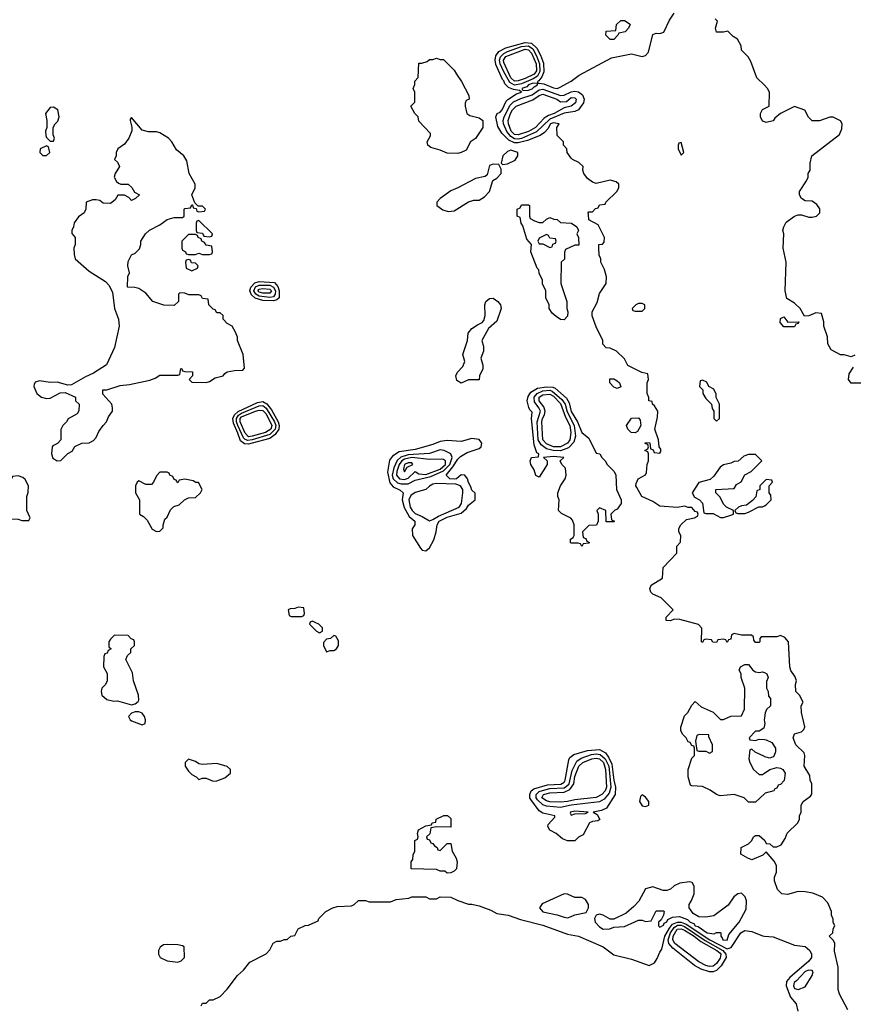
# Model space of a CAD drawing. Header units: inches. Extents: x 2789275 to 2951659, y 860290 to 1033804.
# Tile 34 of 256: x 2925799 to 2930502, y 895547 to 901098. Entities that reach past the tile are written whole.
import ezdxf

# ---------------------------------------------------------------- set-up
doc = ezdxf.new("R2010")
doc.units = ezdxf.units.IN
doc.header["$MEASUREMENT"] = 0
for name, color, linetype in [('C9829', 7, 'Continuous'), ('C9839', 7, 'Continuous'), ('C9920', 7, 'Continuous'), ('C9930', 7, 'Continuous')]:
    doc.layers.add(name, color=color, linetype=linetype)

msp = doc.modelspace()

# ---------------------------------------------------------------- linework, layer by layer
at = {"layer": 'C9829', "color": 2}
for points, elevation in [([(2926148.7, 900000), (2926130, 899986), (2926106.4, 899953.6), (2926102, 899930), (2926092, 899910), (2926092.7, 899892.7), (2926112, 899870), (2926111.3, 899830), (2926104.7, 899810), (2926105.4, 899774.6), (2926111.3, 899750), (2926190, 899681), (2926282.8, 899622.8), (2926300.7, 899600.7), (2926322, 899562), (2926334, 899470), (2926356.3, 899410), (2926360.5, 899370), (2926334, 899250), (2926287.5, 899152.5), (2926215.3, 899104.7), (2926170, 899085.2), (2926090, 899039), (2926070, 899037.2), (2926010, 899054.5), (2925970, 899052.7), (2925910, 899061.2), (2925886.4, 899053.6), (2925879.6, 899040.4), (2925878, 899030), (2925896, 898990), (2925922, 898970), (2925950, 898962.8), (2925970, 898964.7), (2926026.3, 898993.7), (2926056, 898996), (2926114, 898970), (2926114, 898950), (2926134, 898930), (2926132.7, 898892.7), (2926123.6, 898876.4), (2926071.6, 898848.4), (2926062, 898830), (2926042, 898810), (2926031.6, 898788.4), (2926030.9, 898729.1), (2926011.1, 898708.9), (2925984.7, 898695.3), (2925982, 898690), (2925978, 898650), (2925986.4, 898626.4), (2926010, 898611.3), (2926030, 898612), (2926070, 898652), (2926094.6, 898665.4), (2926110, 898692), (2926148.9, 898711.1), (2926190, 898712), (2926214.6, 898725.4), (2926230, 898742), (2926244.7, 898775.3), (2926268.7, 898810), (2926288.7, 898830), (2926300.2, 898859.8), (2926322, 898890), (2926322, 898910), (2926318, 898930), (2926267.3, 898987.3), (2926268.4, 899011.6), (2926290, 899012), (2926364.7, 899035.3), (2926418, 899042), (2926533.6, 899066.4), (2926563.1, 899076.9), (2926590, 899094), (2926690, 899094), (2926702, 899098), (2926708, 899132), (2926714, 899130), (2926718, 899118), (2926730, 899114), (2926772.7, 899112.7), (2926774, 899090), (2926754, 899070), (2926770, 899054), (2926850, 899052), (2926870, 899058), (2926902, 899078), (2926946, 899090), (2926956.4, 899103.6), (2926970, 899112), (2927010, 899121), (2927058, 899122), (2927067.3, 899132.7), (2927059, 899210), (2927028, 899290), (2927027.3, 899307.3), (2927016.4, 899336.4), (2926998, 899370), (2926970, 899386), (2926946, 899410), (2926946, 899430), (2926930, 899446), (2926910, 899446), (2926902, 899462), (2926890, 899466), (2926866, 899490), (2926862, 899522), (2926830, 899526), (2926822, 899542), (2926810, 899546), (2926752.7, 899547.3), (2926730, 899555.3), (2926702, 899558), (2926694, 899550), (2926694, 899510), (2926670, 899486), (2926611.6, 899488.4), (2926550, 899508.7), (2926510, 899555.3), (2926470, 899582), (2926448.9, 899588.9), (2926406, 899590), (2926408, 899650), (2926418, 899670), (2926408.7, 899710), (2926410, 899734), (2926430, 899772), (2926450, 899782), (2926473.6, 899806.4), (2926482, 899830), (2926482, 899850), (2926509, 899890), (2926530, 899910.8), (2926590, 899941), (2926630, 899971.3), (2926670, 899982), (2926716.4, 899983.6), (2926726, 899990), (2926726, 900000)], 14), ([(2928674, 900000), (2928674, 899990), (2928678, 899978), (2928703.6, 899963.6), (2928730, 899954), (2928750, 899954), (2928770, 899974), (2928790, 899982), (2928812.7, 899972.7), (2928831.6, 899971.6), (2928850, 899954), (2928911.6, 899951.6), (2928942, 899930), (2928952, 899910), (2928942, 899890), (2928952, 899870), (2928952.7, 899827.3), (2928930, 899826), (2928878, 899802), (2928872.7, 899787.3), (2928871.6, 899748.4), (2928854, 899730), (2928852, 899610), (2928884.7, 899510), (2928884.7, 899470), (2928891.3, 899450), (2928890, 899426), (2928870, 899406), (2928850, 899408), (2928824.7, 899424.7), (2928803.1, 899443.1), (2928786, 899470), (2928786, 899490), (2928766, 899530), (2928766, 899570), (2928748.4, 899608.4), (2928748, 899630), (2928728.4, 899668.4), (2928727.3, 899687.3), (2928718, 899698), (2928682, 899790), (2928686, 899830), (2928660.4, 899860.4), (2928636.4, 899936.4), (2928628, 899950), (2928622, 899982), (2928606, 899990), (2928606, 900000)], 10), ([(2930000, 897618), (2929982, 897618), (2929974, 897610), (2929974, 897590), (2929970, 897586), (2929950, 897586), (2929940.4, 897600.4), (2929938, 897618), (2929928, 897628), (2929870, 897628.7), (2929830, 897638), (2929814, 897630), (2929810, 897606), (2929798, 897602), (2929790, 897586), (2929782, 897602), (2929770, 897606), (2929738, 897602), (2929730, 897586), (2929708.4, 897588.4), (2929702, 897602), (2929670, 897606), (2929658, 897602), (2929650, 897586), (2929646, 897590), (2929647.3, 897667.3), (2929628.4, 897688.4), (2929523.6, 897716.4), (2929490, 897718), (2929470, 897708), (2929446, 897710), (2929446, 897730), (2929486, 897770), (2929418, 897838), (2929370, 897859), (2929359, 897870), (2929354, 897890), (2929362, 897910), (2929426, 897950), (2929428, 898010), (2929506, 898090), (2929506, 898130), (2929527.3, 898152.7), (2929528, 898190), (2929518, 898210), (2929518, 898230), (2929528, 898250), (2929560.2, 898279.8), (2929606, 898290), (2929622, 898298), (2929626, 898310), (2929622, 898322), (2929610, 898326), (2929590, 898348), (2929570, 898348), (2929550, 898355.3), (2929510, 898348), (2929410, 898355.3), (2929370, 898382), (2929308.9, 898408.9), (2929280.2, 898460.2), (2929275.3, 898470), (2929276.4, 898483.6), (2929288, 898510), (2929328.4, 898531.6), (2929334.6, 898545.4), (2929338, 898590), (2929346, 898610), (2929346, 898650), (2929342, 898662), (2929326, 898670), (2929342, 898678), (2929346, 898690), (2929342, 898702), (2929328, 898708), (2929330, 898714), (2929352.7, 898712.7), (2929358, 898678), (2929372.7, 898672.7), (2929378, 898658), (2929410, 898654), (2929416.4, 898663.6), (2929416.4, 898676.4), (2929406, 898690), (2929402, 898730), (2929382, 898790), (2929396.4, 898856.4), (2929398, 898890), (2929380.4, 898920.4), (2929368, 898930), (2929366, 898946), (2929348, 898950), (2929347.3, 898967.3), (2929338, 898990), (2929338, 899050), (2929346, 899070), (2929342, 899102), (2929308.4, 899108.4), (2929230, 899148), (2929210, 899186), (2929166, 899230), (2929130, 899246), (2929107.3, 899247.3), (2929088.4, 899268.4), (2929088, 899290), (2929050, 899366), (2929028.9, 899428.9), (2929028.7, 899450), (2929056.5, 899503.5), (2929070, 899554), (2929108, 899610), (2929108.4, 899648.4), (2929098, 899690), (2929078, 899730), (2929078, 899750), (2929068, 899770), (2929066, 899810), (2929066, 899830), (2929087.3, 899832.7), (2929096.4, 899843.6), (2929098, 899870), (2929062, 899942), (2929009.1, 899969.1), (2929006.8, 900000)], 10), ([(2930000, 898496), (2929974, 898470), (2929974, 898450), (2929958, 898442), (2929951.6, 898408.4), (2929932.7, 898387.3), (2929899.6, 898360.4), (2929870, 898358), (2929854, 898350), (2929834, 898330), (2929838, 898318), (2929850, 898314), (2929890, 898314), (2929910, 898322), (2929968, 898352), (2929990, 898352), (2930000, 898357)], 10), ([(2930000, 896733), (2929950, 896686), (2929910, 896686), (2929886, 896710), (2929830, 896728.7), (2929750, 896722), (2929729.1, 896729.1), (2929693.6, 896753.6), (2929650, 896775.3), (2929590, 896778), (2929583.1, 896783.1), (2929569.1, 896829.1), (2929569, 896870), (2929590, 896934), (2929606, 896950), (2929606, 896990), (2929602, 897002), (2929590, 897006), (2929582, 897022), (2929570, 897026), (2929558, 897050), (2929538, 897070), (2929528.7, 897090), (2929528.7, 897110), (2929550, 897174), (2929568.4, 897191.6), (2929590, 897234), (2929610, 897254), (2929643.6, 897223.6), (2929710, 897194), (2929752.7, 897152.7), (2929770, 897152), (2929810, 897172), (2929870, 897174), (2929888.4, 897211.6), (2929888.9, 897328.9), (2929868.7, 897390), (2929868, 897410), (2929858, 897430), (2929866, 897450), (2929890, 897462), (2929910, 897462), (2929934, 897430), (2929950, 897422), (2929970, 897418), (2929990, 897422), (2930000, 897417)], 10), ([(2930000, 897162), (2929998, 897150), (2930000, 897140)], 10), ([(2930000, 897121.3), (2929996, 897104), (2929970, 897086), (2929950, 897086), (2929914, 897050), (2929918, 897038), (2929950, 897034), (2929970, 897042), (2930000, 897039)], 10), ([(2930000, 896943), (2929948, 896968), (2929930, 896986), (2929918, 896982), (2929912, 896930), (2929918, 896910), (2929938, 896870), (2929970, 896842), (2929990, 896842), (2930000, 896849.3)], 10), ([(2930000, 896396.4), (2929991.6, 896388.4), (2929930, 896362), (2929906, 896370), (2929867.3, 896392.7), (2929868.9, 896431.1), (2929910, 896452), (2929928.9, 896471.1), (2929938, 896490), (2929950, 896498), (2929970, 896498), (2930000, 896471.8)], 10), ([(2926822, 895538), (2926830, 895554), (2926850, 895554), (2926870, 895572), (2926890, 895572), (2926928.9, 895591.1), (2926970, 895632), (2927028, 895710), (2927060.4, 895739.6), (2927096.4, 895783.6), (2927188.4, 895831.6), (2927210, 895854), (2927228.9, 895891.1), (2927250, 895902), (2927270, 895902), (2927290, 895912), (2927307.3, 895912.7), (2927328.7, 895931.3), (2927350, 895934), (2927370, 895972), (2927408.4, 895991.6), (2927427.3, 895992.7), (2927482, 896018), (2927486, 896030), (2927526, 896070), (2927566, 896090), (2927590, 896098), (2927670, 896102), (2927686, 896110), (2927710, 896131.3), (2927750, 896131.3), (2927770, 896124.7), (2927890, 896124.7), (2927923.1, 896136.9), (2927994.6, 896145.4), (2928010, 896152), (2928090, 896152), (2928110, 896142), (2928150, 896142), (2928170, 896152), (2928230, 896151.3), (2928270, 896131.3), (2928330, 896111.3), (2928350, 896111.3), (2928390, 896101), (2928456.8, 896076.8), (2928490, 896058), (2928554, 896050), (2928624, 896024), (2928750, 895992.7), (2928890, 895942.8), (2928952, 895930), (2929090, 895870.8), (2929150, 895824.7), (2929250, 895801), (2929350, 895764.9), (2929379.4, 895780.6), (2929395.4, 895804.6), (2929410, 895841), (2929422, 895858), (2929438.3, 895930), (2929463.8, 895976.2), (2929482.4, 895997.6), (2929510, 896010.7), (2929530, 896009.2), (2929558.1, 895998.1), (2929691.2, 895910), (2929790, 895860.2), (2929813.2, 895866.8), (2929867.1, 895950), (2929890, 895962.8), (2929930, 895956.5), (2929990, 895932.9), (2930000, 895931.8)], 10)]:
    msp.add_lwpolyline(points, dxfattribs=dict(at, elevation=elevation))
for points, elevation in [([(2926810, 899966), (2926798, 899962), (2926794, 899950), (2926794, 899910), (2926798, 899898), (2926830, 899894), (2926838, 899878), (2926870, 899874), (2926882, 899878), (2926886, 899890)], 14), ([(2926790, 899886), (2926750, 899886), (2926714, 899850), (2926714, 899810), (2926718, 899798), (2926734, 899790), (2926738, 899778), (2926750, 899774), (2926790, 899774), (2926810, 899782), (2926830, 899774), (2926870, 899774), (2926882, 899778), (2926886, 899790), (2926882, 899822), (2926850, 899826), (2926842, 899842), (2926826, 899850), (2926822, 899862), (2926806, 899870), (2926802, 899882)], 14), ([(2928770, 899886), (2928730, 899866), (2928722, 899850), (2928730, 899834), (2928750, 899834), (2928790, 899814), (2928802, 899818), (2928807.3, 899832.7), (2928822, 899838), (2928826, 899850), (2928822, 899862), (2928790, 899866), (2928782, 899882)], 10), ([(2926750, 899746), (2926738, 899742), (2926734, 899730), (2926738, 899698), (2926770, 899682), (2926802, 899698), (2926806, 899710), (2926790, 899726), (2926767.3, 899727.3), (2926762, 899742)], 14), ([(2927230, 899512.1), (2927170, 899515), (2927127.9, 899527.9), (2927106.6, 899546.6), (2927100, 899560), (2927097.1, 899570), (2927102, 899590), (2927126, 899614), (2927150, 899621.1), (2927235.7, 899615.7), (2927254.5, 899594.5), (2927263.1, 899570), (2927262.3, 899530), (2927250, 899519.1)], 10), ([(2927210, 899532), (2927150, 899539.2), (2927130.7, 899550.7), (2927119.4, 899570), (2927128.9, 899591.1), (2927150, 899601.9), (2927210, 899600.6), (2927230.1, 899590.1), (2927241.9, 899570), (2927239.5, 899550), (2927230, 899536.2)], 6), ([(2927210, 899555.6), (2927170, 899556.2), (2927150, 899562), (2927142.5, 899570), (2927150, 899579), (2927170, 899582.3), (2927210, 899578.1), (2927218.4, 899570)], 2), ([(2928290, 899048.7), (2928264, 899064), (2928259, 899090), (2928268.7, 899110), (2928298, 899142), (2928309, 899170), (2928299, 899210), (2928325.2, 899290), (2928329, 899330), (2928350, 899356), (2928381.5, 899378.5), (2928408, 899390), (2928418, 899402), (2928425.2, 899430), (2928422.7, 899490), (2928429.3, 899510), (2928450, 899526.8), (2928470, 899527.3), (2928496, 899510), (2928510.8, 899490), (2928514.8, 899470), (2928490, 899398), (2928442.8, 899357.2), (2928406, 899290), (2928415.3, 899255.3), (2928416, 899230), (2928401, 899190), (2928412, 899150), (2928412, 899130), (2928392, 899090), (2928391.6, 899068.4), (2928330, 899068)], 10), ([(2929310, 899498), (2929290, 899498), (2929274, 899490), (2929254, 899470), (2929258, 899458), (2929270, 899454), (2929310, 899454), (2929326, 899470), (2929326, 899490)], 10), ([(2929170, 899018), (2929150, 899026), (2929128, 899050), (2929127.3, 899072.7), (2929150, 899074), (2929170, 899062), (2929182, 899050), (2929190, 899028)], 10), ([(2929650, 899066), (2929638, 899062), (2929634, 899030), (2929652, 899012), (2929652, 898990), (2929670, 898962), (2929702, 898930), (2929705.4, 898905.4), (2929714, 898890), (2929714, 898850), (2929730, 898834), (2929746, 898850), (2929746, 898930), (2929728, 898968), (2929727.3, 898987.3), (2929714.6, 899014.6), (2929686, 899030), (2929674.6, 899054.6)], 10), ([(2929150, 898266), (2929107.3, 898267.3), (2929106, 898330), (2929070, 898346), (2929054, 898330), (2929062, 898310), (2929062, 898270), (2929052.7, 898247.3), (2929010, 898246), (2928974, 898210), (2928978, 898178), (2928992.7, 898172.7), (2928998, 898158), (2929014, 898150), (2929010, 898146), (2928978, 898142), (2928970, 898128.7), (2928962, 898142), (2928950, 898146), (2928910, 898146), (2928906, 898150), (2928906, 898170), (2928922, 898178), (2928926, 898190), (2928926, 898250), (2928916.4, 898276.4), (2928908.4, 898288.4), (2928854.6, 898314.6), (2928838, 898330), (2928842, 898390), (2928835.3, 898410), (2928835.3, 898430), (2928848.7, 898470), (2928875.3, 898510), (2928882, 898530), (2928878, 898570), (2928858, 898590), (2928848, 898610), (2928868.7, 898630), (2928810, 898636), (2928754, 898630), (2928774, 898610), (2928774, 898590), (2928730, 898518), (2928710, 898528), (2928700.2, 898560.2), (2928682, 898590), (2928678, 898610), (2928686, 898630), (2928726, 898634), (2928728, 898650), (2928716.5, 898656.5), (2928701.4, 898701.4), (2928686.6, 898850), (2928690, 898886), (2928677.5, 898897.5), (2928671.1, 898911.1), (2928662, 898950), (2928667.4, 898972.6), (2928682.4, 898997.6), (2928719.3, 899020.7), (2928770, 899028.1), (2928806.2, 899026.2), (2928820.3, 899020.3), (2928883.5, 898963.5), (2928898.6, 898938.6), (2928910, 898888.8), (2928944.8, 898830), (2928970, 898770.8), (2929010, 898738), (2929050, 898654), (2929072, 898650), (2929082, 898630), (2929102, 898610), (2929112, 898590), (2929152, 898550), (2929162, 898530), (2929166, 898450), (2929191.3, 898390), (2929191.3, 898370), (2929170, 898338), (2929154, 898330), (2929134, 898310), (2929138, 898278), (2929154, 898270)], 10), ([(2928850, 898667.4), (2928808.2, 898668.2), (2928770, 898677.6), (2928740.2, 898700.2), (2928724.2, 898730), (2928718.5, 898830), (2928736.7, 898890), (2928728.1, 898910), (2928702.9, 898942.9), (2928701.5, 898970), (2928717.1, 898990), (2928750, 899005.1), (2928790, 899008.6), (2928803.2, 899003.2), (2928857.2, 898957.2), (2928876.9, 898930), (2928887.8, 898887.8), (2928926.7, 898810), (2928935.1, 898750), (2928924.7, 898715.3), (2928895, 898685)], 6), ([(2928850, 898689.9), (2928809.6, 898690), (2928770, 898707.3), (2928749.2, 898730), (2928743.7, 898830), (2928748.5, 898850), (2928760.3, 898870), (2928763.4, 898890), (2928755.3, 898915.3), (2928729.8, 898950), (2928729.8, 898969.8), (2928750, 898983), (2928790, 898986.5), (2928810, 898975), (2928850, 898934.5), (2928877.3, 898857.3), (2928901.4, 898810), (2928908.1, 898770), (2928902.6, 898730), (2928888.9, 898710)], 2), ([(2927090, 898705.2), (2927067.5, 898707.5), (2927043.6, 898723.6), (2927030, 898766.3), (2927004.1, 898824.1), (2927001.7, 898850), (2927009.9, 898870.1), (2927031.2, 898888.8), (2927140.4, 898939.6), (2927170, 898944.7), (2927192.1, 898932.1), (2927218.4, 898898.4), (2927256.1, 898830), (2927262.9, 898810), (2927260.1, 898790), (2927240.1, 898759.9), (2927210, 898736.5), (2927110, 898709.9)], 10), ([(2927085.1, 898725.1), (2927070, 898730.6), (2927060.9, 898740.9), (2927028.5, 898810), (2927021.5, 898830), (2927020.8, 898850), (2927032.3, 898867.7), (2927050, 898879.6), (2927150, 898921.3), (2927170, 898921.9), (2927190, 898907.9), (2927235.3, 898830), (2927243.3, 898810), (2927239.1, 898790), (2927210, 898758.9), (2927110, 898728.5)], 6), ([(2927090, 898745.8), (2927070, 898767.1), (2927041.9, 898830), (2927041.7, 898850), (2927050, 898858.9), (2927129.6, 898890), (2927150, 898896.6), (2927170, 898895.4), (2927190, 898875), (2927221.7, 898810), (2927215.1, 898790), (2927185.5, 898770), (2927110, 898749.4)], 2), ([(2929270, 898768.7), (2929248, 898770), (2929228.7, 898790), (2929222, 898810), (2929250, 898852), (2929290, 898854), (2929299.6, 898839.6), (2929302, 898810), (2929283.6, 898776.4)], 10), ([(2928350, 898736.9), (2928290, 898720.5), (2928210, 898724.7), (2928170, 898719.7), (2928130, 898703), (2928030, 898675.1), (2927939.1, 898660.9), (2927902, 898638), (2927884.6, 898615.4), (2927872.9, 898547.1), (2927886.4, 898486.4), (2927905, 898465), (2927945.8, 898445.8), (2927961.6, 898430), (2927955.5, 898390), (2927967.7, 898347.7), (2927996.5, 898296.5), (2928028, 898270), (2928028, 898250), (2928013.3, 898226.7), (2928014.9, 898190), (2928059.2, 898119.2), (2928070, 898107.3), (2928090, 898102.8), (2928110, 898120.7), (2928134.5, 898165.5), (2928148.7, 898211.3), (2928154.7, 898250), (2928164.5, 898270), (2928210, 898292.3), (2928290, 898316.1), (2928318.8, 898341.2), (2928330, 898360.7), (2928368.7, 898390), (2928368, 898428), (2928350, 898446), (2928344.7, 898464.7), (2928330, 898488), (2928324.5, 898510), (2928310, 898529.3), (2928290, 898532), (2928262, 898510), (2928250, 898506.6), (2928224.5, 898510), (2928204.7, 898530), (2928242.8, 898577.2), (2928270, 898621.1), (2928284.7, 898635.3), (2928322.3, 898657.7), (2928390, 898680.9), (2928402.4, 898690), (2928406.6, 898710), (2928390, 898731.2)], 14), ([(2928170, 898672.9), (2928110, 898651.6), (2927990, 898644.7), (2927948.3, 898631.7), (2927927.8, 898612.2), (2927908.5, 898571.5), (2927900.1, 898530), (2927904.7, 898510), (2927930, 898486.6), (2927950, 898480.5), (2927990, 898482), (2928030, 898502.6), (2928117.7, 898522.3), (2928190, 898553.9), (2928225.9, 898590), (2928237.7, 898630), (2928231.2, 898651.2), (2928194, 898670)], 18), ([(2928010, 898629.9), (2927970, 898620.7), (2927954.8, 898610), (2927940.1, 898590), (2927926.5, 898550), (2927924.8, 898530), (2927941.1, 898510), (2927970, 898505.6), (2927990, 898513.8), (2928030, 898550.2), (2928050, 898537.2), (2928090, 898534.7), (2928170, 898564.6), (2928201.3, 898590), (2928200.4, 898610), (2928190, 898618.2), (2928179.4, 898619.4), (2928110, 898618.1)], 22), ([(2928010, 898599), (2927990, 898598.9), (2927969.3, 898590), (2927964.4, 898564.4), (2927970, 898548.7), (2927984.8, 898575.2), (2928017.2, 898590)], 26), ([(2929950, 898646), (2929910, 898646), (2929883.6, 898636.4), (2929851.6, 898608.4), (2929830, 898608), (2929810, 898598), (2929770, 898588.7), (2929750, 898575.3), (2929714.8, 898525.2), (2929694.8, 898505.2), (2929630, 898488), (2929592, 898430), (2929605.4, 898405.4), (2929634, 898390), (2929651.6, 898371.6), (2929658, 898318), (2929670, 898314), (2929710, 898314), (2929751.6, 898291.6), (2929770, 898291.3), (2929810, 898304.7), (2929826, 898310), (2929826, 898330), (2929786, 898350), (2929770, 898366), (2929750, 898406), (2929726, 898430), (2929726, 898450), (2929830, 898454), (2929843.1, 898476.9), (2929868.4, 898491.6), (2929888.9, 898531.1), (2929926, 898550), (2929986, 898610)], 10), ([(2926630, 898546), (2926590, 898546), (2926570, 898526), (2926554, 898490), (2926542, 898478), (2926510, 898478), (2926470, 898498), (2926462, 898490), (2926452, 898470), (2926452, 898430), (2926474, 898390), (2926474, 898310), (2926496.9, 898296.9), (2926516.9, 898276.9), (2926545.4, 898225.4), (2926570, 898212), (2926590, 898214), (2926607.3, 898232.7), (2926607.3, 898247.3), (2926618, 898282), (2926630, 898294), (2926650, 898334), (2926667.3, 898352.7), (2926698, 898362), (2926728.9, 898391.1), (2926750, 898402), (2926790, 898404.7), (2926818, 898430), (2926828, 898450), (2926808, 898488), (2926792, 898488), (2926777.2, 898497.2), (2926730, 898508), (2926698, 898502), (2926690, 898486), (2926682, 898502), (2926670, 898506), (2926662, 898522), (2926646, 898530), (2926642, 898542)], 14), ([(2925790, 898526), (2925758, 898522), (2925745.4, 898494.6), (2925742, 898470), (2925730, 898458), (2925710, 898448), (2925678, 898442), (2925674, 898430), (2925674, 898410), (2925691.3, 898371.3), (2925686, 898350), (2925698, 898310), (2925710, 898298), (2925750, 898284.7), (2925790, 898282), (2925810, 898274), (2925850, 898274), (2925858, 898290), (2925838, 898330), (2925838, 898410), (2925847.3, 898432.7), (2925848, 898470), (2925830, 898506), (2925816.4, 898516.4)], 14), ([(2928150, 898482.7), (2928130, 898479.1), (2928110, 898467.8), (2928090, 898448.9), (2928030, 898432.9), (2928005.3, 898414.7), (2927993.6, 898390), (2928002.2, 898350), (2928012.3, 898330), (2928030, 898313.2), (2928070, 898297.6), (2928110, 898273.1), (2928130, 898280.8), (2928161.2, 898298.8), (2928278.5, 898350), (2928290.7, 898370), (2928299.2, 898430), (2928298, 898450), (2928284.7, 898470), (2928258.5, 898478.5)], 18), ([(2927370, 897786), (2927350, 897778), (2927323.6, 897776.4), (2927314, 897770), (2927318, 897738), (2927330, 897734), (2927390, 897734), (2927402, 897738), (2927406, 897750), (2927402, 897782)], 14), ([(2927450, 897706), (2927438, 897702), (2927434, 897690), (2927474, 897650), (2927490, 897642), (2927506, 897650), (2927506, 897670), (2927486, 897690), (2927470, 897698)], 14), ([(2926332.7, 897627.3), (2926310, 897606), (2926302, 897590), (2926302, 897562), (2926314, 897550), (2926298, 897542), (2926292.7, 897527.3), (2926278, 897522), (2926272.7, 897507.3), (2926272, 897450), (2926291.6, 897411.6), (2926292, 897370), (2926282, 897350), (2926262, 897330), (2926258, 897310), (2926262, 897290), (2926290, 897266), (2926330, 897256), (2926350, 897258), (2926430, 897234.8), (2926450, 897241), (2926466.3, 897253.7), (2926470, 897262), (2926469.5, 897290), (2926441.2, 897370), (2926435.5, 897415.5), (2926398, 897490), (2926407.3, 897512.7), (2926426, 897530), (2926426, 897550), (2926446, 897570), (2926446, 897590), (2926442, 897602), (2926427.3, 897607.3), (2926410, 897626)], 14), ([(2927570, 897626), (2927551.6, 897608.4), (2927530, 897606), (2927512.7, 897587.3), (2927512, 897570), (2927530, 897534), (2927550, 897542), (2927570, 897542), (2927586, 897550), (2927598, 897570), (2927596.4, 897596.4), (2927582, 897622)], 14), ([(2926470, 897195.3), (2926450, 897195.3), (2926430, 897188), (2926412, 897170), (2926422, 897150), (2926430, 897144.7), (2926490, 897122), (2926506, 897130), (2926508, 897150), (2926502, 897170), (2926488.9, 897188.9)], 14), ([(2929632.7, 897067.3), (2929618, 897062), (2929612, 897030), (2929618, 896978), (2929630, 896974), (2929670, 896974), (2929690, 896962), (2929707.3, 896972.7), (2929708, 897010), (2929686, 897054), (2929686, 897066)], 10), ([(2928890, 896468), (2928860.4, 896480.4), (2928826, 896510), (2928788.9, 896528.9), (2928778, 896550), (2928780.4, 896559.6), (2928818, 896602), (2928818, 896610), (2928750, 896625.2), (2928730, 896637), (2928681.6, 896701.6), (2928676.9, 896710), (2928676.4, 896730), (2928684.2, 896750), (2928698.7, 896761.3), (2928775.5, 896784.5), (2928851.4, 896788.6), (2928870, 896799.5), (2928875.8, 896810), (2928895.8, 896924.2), (2928902.3, 896937.7), (2928924, 896956), (2929002.4, 896977.6), (2929070, 896984.1), (2929103.7, 896963.7), (2929120.5, 896940.5), (2929140, 896900), (2929149.6, 896810), (2929160.6, 896770), (2929157.4, 896730), (2929108.4, 896651.6), (2929081.4, 896638.6), (2929034, 896630), (2929056.9, 896616.9), (2929072, 896588), (2929059.6, 896580.4), (2929030, 896578), (2929014, 896570), (2928976.9, 896503.1), (2928951.6, 896488.4), (2928930, 896468)], 10), ([(2926750, 896928), (2926732, 896910), (2926732, 896890), (2926750, 896862), (2926770, 896842), (2926794, 896830), (2926810, 896814), (2926830, 896822), (2926850, 896822), (2926890, 896804.7), (2926910, 896806), (2926956.5, 896823.5), (2926988, 896850), (2926988, 896870), (2926970, 896888), (2926910, 896904), (2926830, 896898), (2926810, 896902), (2926790, 896915.3)], 14), ([(2928850, 896656.3), (2928770, 896663), (2928750, 896671.3), (2928720.3, 896700.3), (2928712.6, 896710), (2928713, 896730), (2928730, 896745.7), (2928747.5, 896752.5), (2928790, 896762.7), (2928870, 896767.8), (2928884.3, 896775.7), (2928898.1, 896790), (2928915.4, 896864.6), (2928941.9, 896918.1), (2928965.9, 896934.1), (2929025.1, 896954.9), (2929050, 896958), (2929074.3, 896954.3), (2929101.4, 896930), (2929122.2, 896890), (2929133.6, 896770), (2929123.8, 896736.2), (2929096.2, 896703.8), (2929070, 896687.4), (2928910, 896669.9)], 6), ([(2928850, 896685.7), (2928790, 896689.1), (2928770, 896693.5), (2928744.1, 896710), (2928754.5, 896730), (2928790, 896739.1), (2928870, 896743.2), (2928902.6, 896757.4), (2928924.7, 896790), (2928930, 896830.5), (2928953.8, 896890), (2928976.3, 896910), (2929025.6, 896930), (2929050, 896933.5), (2929070.5, 896930.5), (2929091.3, 896910), (2929103.5, 896870), (2929109.1, 896770.9), (2929101.2, 896750), (2929083.1, 896730), (2929050, 896713.1), (2928930, 896699.8), (2928890, 896689.9)], 2), ([(2929310, 896728), (2929301, 896719), (2929296, 896690), (2929310, 896666), (2929330, 896661), (2929348, 896670), (2929348.7, 896690), (2929330, 896715.3)], 14), ([(2928230, 896546), (2928150, 896548), (2928118, 896542), (2928111.6, 896508.4), (2928094, 896490), (2928098, 896478), (2928110, 896474), (2928118, 896458), (2928130, 896454), (2928139.6, 896439.6), (2928154, 896430), (2928158, 896418), (2928170, 896414), (2928210, 896454), (2928230, 896454), (2928238, 896410), (2928261, 896370), (2928266, 896350), (2928262, 896310), (2928250, 896298), (2928230, 896288), (2928210, 896286), (2928196.4, 896296.4), (2928170, 896298), (2928150, 896306), (2928008, 896310), (2928008, 896350), (2928016.4, 896363.6), (2928018, 896390), (2928028, 896410), (2928028, 896470), (2928042, 896478), (2928046, 896490), (2928042, 896510), (2928049.1, 896530.9), (2928090, 896552), (2928122, 896558), (2928126, 896570), (2928146, 896574), (2928149.1, 896590.9), (2928191.6, 896611.6), (2928211.6, 896611.6), (2928230, 896594)], 10), ([(2928930, 896636), (2928906, 896630), (2928903.6, 896623.6), (2928910, 896614), (2928930, 896621), (2928990, 896622), (2929006, 896630)], 10), ([(2929576.5, 896236.5), (2929522, 896230), (2929490, 896214), (2929470, 896195.3), (2929450, 896188), (2929428.9, 896188.9), (2929370, 896208.7), (2929330, 896198), (2929291.1, 896128.9), (2929262.8, 896097.2), (2929219.8, 896060.2), (2929150, 896026), (2929130, 896026), (2929090, 896048.7), (2929070, 896054), (2929051.6, 896048.4), (2929042, 896030), (2929046, 896010), (2929070, 895982.8), (2929090, 895971), (2929128.4, 895971.6), (2929150, 895982), (2929210, 895984.7), (2929290, 896022), (2929310, 896022), (2929330, 896014), (2929362, 896018), (2929390, 896074), (2929430, 896074), (2929434, 896070), (2929431.6, 896048.4), (2929416.9, 896023.1), (2929402, 896010), (2929402, 895990), (2929410, 895982), (2929430, 895992), (2929435.1, 896004.9), (2929450, 896012), (2929454.8, 896025.2), (2929481.2, 896038.8), (2929521.3, 896041.3), (2929565.2, 896025.2), (2929582, 896010), (2929602.5, 896002.5), (2929609.1, 895990), (2929625.4, 895985.4), (2929678, 895950), (2929716.4, 895943.6), (2929730, 895952), (2929750, 895952), (2929754, 895950), (2929754, 895930), (2929762, 895922), (2929764.7, 895910), (2929790, 895908), (2929800.1, 895939.9), (2929857.2, 896010), (2929896.5, 896083.5), (2929899.3, 896130), (2929892.1, 896152.1), (2929870, 896174), (2929850, 896169.2), (2929828.1, 896151.9), (2929794.8, 896105.2), (2929715.3, 896044.7), (2929670, 896037.2), (2929630, 896039), (2929598, 896058), (2929575.3, 896090), (2929575.3, 896110), (2929588.9, 896131.1), (2929604, 896170), (2929604, 896210), (2929600.2, 896220.2), (2929592.7, 896232.7)], 14), ([(2928870, 896168.7), (2928747.1, 896112.9), (2928731.3, 896090), (2928750, 896068), (2928830, 896051), (2928870, 896037.3), (2928890, 896034.8), (2928910, 896041), (2928930, 896051), (2928995.3, 896064.7), (2929008, 896090), (2929008, 896110), (2928990, 896138), (2928970, 896148), (2928930, 896148), (2928890, 896168)], 14), ([(2929690, 895730.5), (2929644, 895744), (2929605.9, 895765.9), (2929483.9, 895863.9), (2929461.4, 895890), (2929457.9, 895910), (2929469.9, 895950.1), (2929490, 895979.8), (2929510, 895992.8), (2929530, 895992.6), (2929550, 895984.8), (2929666.7, 895906.7), (2929765.1, 895850), (2929783.2, 895830), (2929783.5, 895810), (2929756.2, 895763.8), (2929730, 895737.4), (2929710, 895730.6)], 6), ([(2929690, 895760.3), (2929670, 895766), (2929630, 895787), (2929494, 895890), (2929483.4, 895910), (2929484.7, 895930), (2929507.6, 895970), (2929530, 895973.1), (2929550, 895964.6), (2929604.4, 895930), (2929640.7, 895900.7), (2929732.1, 895850), (2929750, 895834.3), (2929753.7, 895830), (2929750, 895806.9), (2929730, 895776.9), (2929710, 895762)], 2), ([(2926630, 895884), (2926610, 895882), (2926590.9, 895869.1), (2926581, 895850), (2926581, 895830), (2926592, 895810), (2926630, 895791), (2926690, 895784.7), (2926708.9, 895791.1), (2926728, 895810), (2926726, 895870), (2926716.4, 895876.4), (2926690, 895882)], 14)]:
    msp.add_lwpolyline(points, close=True, dxfattribs=dict(at, elevation=elevation))
at = {"layer": 'C9839', "color": 2}
for points, elevation in [([(2930510, 899206), (2930490, 899198), (2930450, 899208), (2930428.4, 899208.4), (2930376.4, 899236.4), (2930358, 899270), (2930355.3, 899310), (2930335.3, 899370), (2930334.6, 899394.6), (2930322, 899442), (2930290, 899446), (2930250, 899428), (2930226, 899426), (2930202, 899470), (2930170, 899499), (2930125.6, 899525.6), (2930117.2, 899570), (2930122.7, 899730), (2930105.2, 899810), (2930109, 899890), (2930104, 899910), (2930108.7, 899930), (2930123.7, 899956.3), (2930169.4, 899990.6), (2930190, 899997.3), (2930210, 899997.3), (2930250, 899984), (2930270, 899984), (2930294, 899990), (2930303.6, 900000)], 6), ([(2930568.9, 899048.9), (2930490, 899048), (2930475.3, 899070), (2930478, 899102), (2930502, 899138)], 6), ([(2930000, 898357), (2930010, 898362), (2930038, 898390), (2930036.4, 898416.4), (2930026, 898430), (2930026, 898470), (2930046, 898490), (2930042, 898502), (2930010, 898506), (2930000, 898496)], 10), ([(2930000, 896471.8), (2930002, 896470), (2930010, 896454), (2930031.3, 896451.3), (2930050, 896434), (2930070, 896434), (2930094.6, 896445.4), (2930118, 896482), (2930129.1, 896510.9), (2930188, 896570), (2930198, 896590), (2930198, 896610), (2930208, 896630), (2930208, 896670), (2930218, 896690), (2930260.4, 896719.6), (2930268.4, 896731.6), (2930268, 896790), (2930258, 896810), (2930256.4, 896836.4), (2930224, 896890), (2930229, 896949), (2930224.7, 896964.7), (2930178, 897010), (2930162, 897050), (2930168.9, 897071.1), (2930210, 897082), (2930223.1, 897096.9), (2930228.7, 897111.3), (2930208.9, 897191.1), (2930208, 897230), (2930218, 897250), (2930198, 897290), (2930178, 897310), (2930175.3, 897350), (2930182, 897370), (2930173.6, 897393.6), (2930149.3, 897429.3), (2930144, 897450), (2930135.3, 897590), (2930114.6, 897614.6), (2930090, 897626), (2930070, 897618), (2930000, 897618)], 10), ([(2930000, 897417), (2930014, 897410), (2930022, 897390), (2930012.7, 897367.3), (2930012, 897330), (2930022, 897310), (2930023.6, 897283.6), (2930034, 897270), (2930034, 897230), (2930011.6, 897208.4), (2930004.7, 897190), (2930000, 897162)], 10), ([(2930000, 897140), (2930002, 897130), (2930000, 897121.3)], 10), ([(2930000, 897039), (2930010, 897038), (2930042, 897022), (2930062.8, 896990), (2930062.8, 896970), (2930056, 896950), (2930050, 896942), (2930030, 896934), (2930002, 896942), (2930000, 896943)], 10), ([(2930000, 896849.3), (2930030, 896871.3), (2930070, 896881), (2930090, 896878.8), (2930104.7, 896870), (2930118, 896850), (2930111.6, 896808.4), (2930090, 896786), (2930078, 896782), (2930070, 896766), (2930058, 896762), (2930054, 896750), (2930003.6, 896736.4), (2930000, 896733)], 10), ([(2930470, 895515.3), (2930424.2, 895604.2), (2930416.2, 895630), (2930415.9, 895755.9), (2930394.6, 895845.4), (2930398, 895890), (2930390, 895906), (2930366, 895930), (2930386, 895950), (2930388.4, 895971.6), (2930398, 895990), (2930388, 896010), (2930387.3, 896027.3), (2930378, 896050), (2930378, 896070), (2930358, 896118), (2930328, 896150), (2930272.9, 896172.9), (2930230, 896181.2), (2930190, 896182.7), (2930130, 896165.2), (2930098, 896170), (2930074.6, 896194.6), (2930056.4, 896243.6), (2930056.4, 896263.6), (2930068.4, 896291.6), (2930068.7, 896330), (2930054.6, 896354.6), (2930010, 896406), (2930000, 896396.4)], 10), ([(2930000, 895931.8), (2930050, 895926.3), (2930170, 895880.7), (2930230, 895872.4), (2930256.4, 895850), (2930265.7, 895830), (2930264.9, 895810), (2930250.3, 895790), (2930143, 895697), (2930125.5, 895674.5), (2930122.3, 895650), (2930146.3, 895586.3), (2930179.1, 895550), (2930188.2, 895508.2)], 10)]:
    msp.add_lwpolyline(points, dxfattribs=dict(at, elevation=elevation))
for points, elevation in [([(2930132.7, 899392.7), (2930194, 899394), (2930190, 899386), (2930178, 899382), (2930170, 899366), (2930110, 899366), (2930088, 899390), (2930090, 899414), (2930110, 899422)], 6), ([(2930250, 895739.6), (2930230, 895730.9), (2930181.1, 895678.9), (2930167.2, 895670), (2930164.9, 895650), (2930170, 895636), (2930190, 895631), (2930230, 895644.7), (2930269.3, 895710), (2930276, 895730), (2930270, 895737.2)], 14)]:
    msp.add_lwpolyline(points, close=True, dxfattribs=dict(at, elevation=elevation))
at = {"layer": 'C9920', "color": 2}
for points, elevation in [([(2929006.8, 900000), (2929006, 900010), (2929010, 900014), (2929030, 900014), (2929047.3, 900032.7), (2929062, 900038), (2929070, 900054), (2929102, 900058), (2929106, 900070), (2929168, 900130), (2929178, 900150), (2929178, 900170), (2929163.1, 900183.1), (2929130, 900194), (2929050, 900175.3), (2929030, 900182), (2929002, 900202), (2928982, 900230), (2928975.3, 900250), (2928978, 900270), (2928953.6, 900293.6), (2928918, 900310), (2928910, 900318), (2928888, 900350), (2928886, 900370), (2928866, 900390), (2928866, 900410), (2928830, 900446), (2928828.7, 900490), (2928842, 900510), (2928810, 900516.1), (2928793.4, 900510), (2928778, 900482), (2928758.9, 900461.1), (2928734.4, 900445.6), (2928663.4, 900416.6), (2928610, 900403), (2928590, 900404.1), (2928558.4, 900418.4), (2928518.4, 900458.4), (2928495.8, 900495.8), (2928484, 900550), (2928491.6, 900568.4), (2928510, 900577.1), (2928519.7, 900590), (2928542.2, 900637.8), (2928552, 900648), (2928600.5, 900679.5), (2928629.2, 900690), (2928619.1, 900699.1), (2928583.8, 900703.8), (2928555.8, 900715.8), (2928536.4, 900736.4), (2928530, 900753.7), (2928521.7, 900761.7), (2928485.5, 900845.5), (2928480.3, 900870), (2928484.9, 900895.1), (2928501.7, 900918.3), (2928540.3, 900939.7), (2928650, 900970.2), (2928685.2, 900965.2), (2928716.8, 900936.8), (2928737.1, 900897.1), (2928752.8, 900852.8), (2928755.3, 900804.7), (2928744.5, 900775.5), (2928727.4, 900752.6), (2928719.1, 900750), (2928719.1, 900740.9), (2928690, 900737.7), (2928668.9, 900730), (2928660.6, 900719.4), (2928630.8, 900710), (2928638, 900698), (2928670, 900700.9), (2928690, 900708.1), (2928700.2, 900719.8), (2928720.7, 900730), (2928720.7, 900739.3), (2928730, 900740.5), (2928755.5, 900735.5), (2928810, 900714.4), (2928830, 900710.7), (2928844.1, 900715.9), (2928909.3, 900750.7), (2928955.1, 900784.9), (2929136.5, 900883.5), (2929250, 900906), (2929310, 900890.8), (2929330, 900896), (2929345.6, 900914.4), (2929370, 901014), (2929390, 901022), (2929410, 901021), (2929432.1, 901027.9), (2929465.2, 901094.8), (2929490, 901134)], 10), ([(2930000, 900728), (2929958, 900770), (2929923.1, 900863.1), (2929908.4, 900888.4), (2929870, 900926), (2929868, 900950), (2929848.4, 900988.4), (2929823.1, 901003.1), (2929794, 901034), (2929770, 901028), (2929730, 901028), (2929724, 901050), (2929735.3, 901090), (2929723.1, 901103.1)], 6), ([(2930000, 900522), (2929990, 900526), (2929978, 900550), (2929978, 900570), (2929990, 900592), (2930000, 900597)], 6), ([(2926726, 900000), (2926726, 900030), (2926730, 900034), (2926762, 900038), (2926770, 900054), (2926774, 900054), (2926778, 900038), (2926794, 900034), (2926798, 900018), (2926810, 900014), (2926842, 900018), (2926846, 900030), (2926830, 900046), (2926806, 900046), (2926786, 900066), (2926769, 900110), (2926788.7, 900150), (2926789, 900170), (2926754, 900230), (2926742, 900302), (2926724, 900330), (2926683.7, 900363.7), (2926657.2, 900410), (2926639, 900430), (2926590, 900459.3), (2926570, 900465.2), (2926525.6, 900465.6), (2926490, 900475.3), (2926430, 900546), (2926422, 900538), (2926422, 900530), (2926432, 900492), (2926431.6, 900471.6), (2926414.8, 900430), (2926390, 900395.3), (2926352, 900370), (2926342, 900350), (2926342, 900330), (2926334, 900310), (2926350, 900294), (2926362, 900270), (2926338, 900230), (2926331.3, 900210), (2926345.4, 900185.4), (2926356.9, 900176.9), (2926370, 900171.3), (2926411.3, 900171.3), (2926431, 900151), (2926445.4, 900125.4), (2926474, 900110), (2926452, 900090), (2926430, 900078), (2926414.6, 900094.6), (2926390, 900108), (2926352, 900108), (2926338, 900082), (2926310, 900061.2), (2926270, 900064), (2926250, 900078), (2926230, 900082), (2926210, 900082), (2926174, 900070), (2926171.3, 900030), (2926162, 900010), (2926148.7, 900000)], 14), ([(2928606, 900000), (2928606, 900030), (2928622, 900038), (2928630, 900054), (2928670, 900054), (2928674, 900050), (2928674, 900000)], 10)]:
    msp.add_lwpolyline(points, dxfattribs=dict(at, elevation=elevation))
for points, elevation in [([(2929130, 900986), (2929106, 901010), (2929107.3, 901032.7), (2929162, 901038), (2929166, 901070), (2929190, 901094), (2929210, 901094), (2929236.9, 901076.9), (2929242, 901070), (2929234, 901050), (2929214, 901030), (2929178, 901022), (2929174, 901010), (2929150, 900986)], 10), ([(2928590, 900728.8), (2928563.7, 900743.7), (2928527.3, 900807.3), (2928508.8, 900850), (2928505.3, 900870), (2928511.2, 900888.8), (2928530, 900907.7), (2928550, 900918.3), (2928630, 900947.2), (2928670, 900950.1), (2928693.5, 900933.5), (2928714.9, 900894.9), (2928731.6, 900850), (2928733.9, 900806.1), (2928719.5, 900780.5), (2928695.1, 900764.9), (2928630, 900736.7)], 6), ([(2928590, 900750.8), (2928570, 900769.8), (2928530, 900856), (2928527.6, 900870), (2928540.8, 900890), (2928650, 900931.1), (2928670, 900928.1), (2928686.4, 900910), (2928712.1, 900850), (2928714.7, 900810), (2928701.3, 900790), (2928650, 900767.1), (2928610, 900752.8)], 2), ([(2928170, 900874), (2928190, 900874), (2928250, 900814), (2928262, 900790), (2928292, 900750), (2928332, 900670), (2928334, 900650), (2928318, 900642), (2928312.7, 900627.3), (2928312, 900610), (2928322, 900570), (2928338, 900558), (2928390, 900544.7), (2928412, 900530), (2928411.3, 900490), (2928371, 900429), (2928342, 900410), (2928318, 900362), (2928290, 900349), (2928270, 900344), (2928210, 900345.2), (2928170, 900362.7), (2928118, 900378), (2928102, 900390), (2928098, 900410), (2928116.4, 900443.6), (2928116.4, 900456.4), (2928050, 900526), (2928046, 900550), (2928028.4, 900568.4), (2928006, 900610), (2928027.3, 900632.7), (2928028, 900690), (2928018, 900710), (2928027.3, 900732.7), (2928028.4, 900751.6), (2928047.3, 900772.7), (2928050, 900852), (2928067.3, 900852.7), (2928098, 900862), (2928110, 900874), (2928130, 900874), (2928150, 900882)], 10), ([(2928850, 900671.1), (2928870, 900672.2), (2928910, 900691.8), (2928930, 900695.2), (2928951.9, 900691.9), (2928973.7, 900673.7), (2928982.3, 900650), (2928978.9, 900630), (2928951, 900589), (2928930, 900579.8), (2928870, 900571.2), (2928790, 900536.9), (2928714.1, 900465.9), (2928630, 900428.4), (2928610, 900424.1), (2928590, 900425.8), (2928570, 900438.5), (2928546.7, 900466.7), (2928528.4, 900510), (2928526.4, 900530), (2928531.8, 900550), (2928564.8, 900615.2), (2928585.4, 900634.6), (2928626.2, 900653.8), (2928690, 900673.7), (2928730, 900703), (2928750, 900706.9)], 6), ([(2928850, 900634.7), (2928882.7, 900637.3), (2928910, 900659.2), (2928930, 900658.3), (2928937.8, 900650), (2928933.8, 900630), (2928910.4, 900610), (2928870, 900601.4), (2928814.6, 900570), (2928781.3, 900558.7), (2928758, 900542), (2928708.5, 900490), (2928670, 900468.5), (2928610, 900447.9), (2928590, 900450.9), (2928570.9, 900470), (2928555.5, 900510), (2928554.8, 900530), (2928567.9, 900570), (2928578.9, 900590), (2928598.7, 900610), (2928693.3, 900646.7), (2928730, 900671), (2928750, 900677.5), (2928828.4, 900650)], 2), ([(2925990, 900604), (2925970, 900602), (2925944.7, 900570), (2925952, 900530), (2925952, 900490), (2925944.7, 900470), (2925945.4, 900445.4), (2925950, 900434), (2925970, 900414), (2925990, 900414), (2925995.3, 900430), (2925988, 900448), (2925988, 900490), (2925998, 900510), (2926013.6, 900526.4), (2926022, 900550), (2926013.2, 900590)], 14), ([(2925950, 900386), (2925914, 900370), (2925912, 900350), (2925930, 900332), (2925950, 900332), (2925968, 900350), (2925962, 900382)], 14), ([(2929530, 900406), (2929518, 900402), (2929514, 900390), (2929514, 900370), (2929530, 900334), (2929546, 900350)], 10), ([(2928570, 900362), (2928550, 900354), (2928524.7, 900330), (2928514, 900290), (2928522, 900282), (2928550, 900284.7), (2928594.6, 900305.4), (2928608, 900330), (2928608, 900350)], 14), ([(2928470, 900284), (2928450, 900275.3), (2928436, 900224), (2928425.4, 900214.6), (2928370, 900202.7), (2928270.6, 900149.4), (2928230, 900133.2), (2928171.3, 900090), (2928152, 900070), (2928152, 900050), (2928185.8, 900025.8), (2928216.8, 900016.8), (2928250, 900020.7), (2928330, 900071.3), (2928360.2, 900079.8), (2928390, 900081), (2928420.2, 900099.8), (2928449, 900130), (2928468.7, 900191.3), (2928490, 900204.7), (2928514, 900230), (2928515.3, 900255.3), (2928502, 900282)], 14)]:
    msp.add_lwpolyline(points, close=True, dxfattribs=dict(at, elevation=elevation))
at = {"layer": 'C9930', "color": 2, "elevation": 6}
for points in [[(2930000, 900597), (2930026, 900610), (2930028, 900690), (2930018, 900710), (2930000, 900728)], [(2930303.6, 900000), (2930313.2, 900010), (2930312.5, 900032.5), (2930296.5, 900056.5), (2930270, 900074), (2930230, 900077.2), (2930210, 900089), (2930197.2, 900110), (2930197.2, 900130), (2930238, 900190), (2930246, 900210), (2930246, 900230), (2930258, 900250), (2930258, 900290), (2930268, 900330), (2930424, 900450), (2930437.5, 900482.5), (2930439, 900510), (2930430, 900528), (2930388.4, 900548.4), (2930370, 900548.7), (2930310, 900528), (2930270, 900528.7), (2930249.1, 900549.1), (2930228.4, 900588.4), (2930170, 900608), (2930091.1, 900568.9), (2930058, 900542), (2930050, 900528.7), (2930010, 900518), (2930000, 900522)]]:
    msp.add_lwpolyline(points, dxfattribs=at)

doc.saveas('drawing.dxf')
